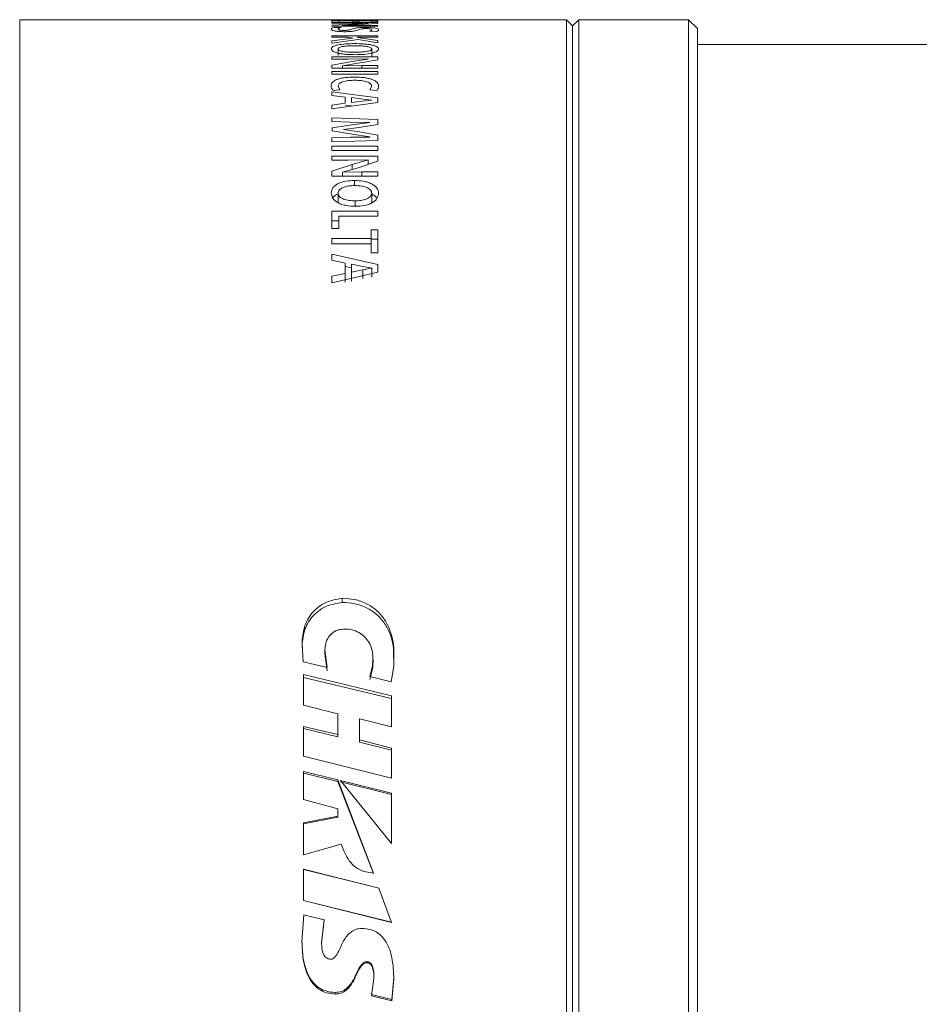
# Model space of a CAD drawing. Header units: millimetres. Extents: x 0 to 1118, y 0 to 864.
# Tile 50 of 256: x 166 to 184, y 350 to 370. Entities that reach past the tile are written whole.
import ezdxf

# ---------------------------------------------------------------- set-up
doc = ezdxf.new("R2010")
doc.units = ezdxf.units.MM

msp = doc.modelspace()

# ---------------------------------------------------------------- linework, layer by layer
at = {"color": 7, "linetype": 'Continuous', "lineweight": 15}
for p, q in [((177.004, 369.96), (166.054, 369.96)), ((166.054, 335.21), (166.054, 369.96)), ((173.23, 369.96), (172.304, 369.96)), ((172.304, 369.951), (172.304, 369.96)), ((172.304, 369.951), (172.443, 369.951)), ((173.23, 369.946), (172.304, 369.946)), ((172.304, 369.914), (172.304, 369.946)), ((172.443, 369.959), (173.23, 369.959)), ((172.443, 369.951), (172.443, 369.959)), ((172.443, 369.914), (172.443, 369.938)), ((172.443, 369.938), (172.711, 369.938)), ((172.711, 369.917), (172.711, 369.938)), ((172.711, 369.917), (172.849, 369.917)), ((172.849, 369.917), (172.849, 369.938)), ((172.849, 369.938), (173.092, 369.938)), ((173.092, 369.916), (173.092, 369.938)), ((173.23, 369.959), (173.23, 369.96)), ((173.23, 369.916), (173.23, 369.946)), ((177.129, 369.835), (177.004, 369.96)), ((177.004, 335.21), (177.004, 369.96)), ((177.254, 369.96), (177.129, 369.835)), ((179.452, 369.96), (177.254, 369.96)), ((177.254, 335.21), (177.254, 369.96)), ((179.629, 369.784), (179.452, 369.96)), ((179.452, 335.21), (179.452, 369.96)), ((172.304, 369.914), (172.443, 369.914)), ((173.23, 369.902), (172.304, 369.902)), ((172.304, 369.902), (172.304, 369.889)), ((172.304, 369.889), (172.635, 369.889)), ((172.71, 369.874), (172.304, 369.848)), ((172.304, 369.828), (173.229, 369.828)), ((172.489, 369.802), (172.349, 369.807)), ((172.519, 369.845), (172.831, 369.862)), ((172.906, 369.846), (172.519, 369.844)), ((172.519, 369.844), (172.519, 369.845)), ((172.635, 369.889), (173.029, 369.89)), ((173.03, 369.889), (172.71, 369.874)), ((172.831, 369.862), (173.23, 369.886)), ((173.229, 369.846), (172.906, 369.846)), ((173.029, 369.89), (173.03, 369.889)), ((173.061, 369.732), (173.197, 369.725)), ((173.092, 369.916), (173.23, 369.916)), ((173.229, 369.828), (173.229, 369.846)), ((173.23, 369.886), (173.23, 369.902)), ((177.129, 335.335), (177.129, 369.835)), ((179.629, 335.387), (179.629, 369.784)), ((173.23, 369.64), (172.304, 369.64)), ((172.304, 369.608), (172.304, 369.64)), ((172.304, 369.608), (172.63, 369.608)), ((172.729, 369.591), (172.304, 369.535)), ((172.304, 369.491), (172.836, 369.566)), ((172.304, 369.491), (172.304, 369.535)), ((172.63, 369.608), (172.729, 369.591)), ((172.804, 369.607), (172.804, 369.608)), ((172.804, 369.608), (173.23, 369.608)), ((172.905, 369.593), (172.804, 369.607)), ((172.836, 369.566), (173.23, 369.496)), ((173.23, 369.542), (172.905, 369.593)), ((173.23, 369.608), (173.23, 369.64)), ((173.23, 369.496), (173.23, 369.542)), ((172.429, 369.375), (172.429, 369.245)), ((173.106, 369.375), (173.106, 369.221)), ((210.679, 369.46), (179.629, 369.46)), ((173.23, 369.215), (172.304, 369.215)), ((172.304, 369.215), (172.304, 369.17)), ((172.304, 369.17), (172.635, 369.17)), ((172.635, 369.17), (173.029, 369.173)), ((173.03, 369.171), (172.71, 369.121)), ((172.831, 369.086), (173.23, 369.159)), ((173.029, 369.173), (173.03, 369.171)), ((173.23, 369.159), (173.23, 369.215)), ((172.71, 369.121), (172.304, 369.046)), ((172.304, 368.991), (172.304, 369.046)), ((172.304, 368.991), (173.229, 368.991)), ((172.519, 369.036), (172.831, 369.086)), ((172.906, 369.04), (172.519, 369.035)), ((172.519, 369.035), (172.519, 369.036)), ((172.519, 368.991), (172.519, 369.035)), ((173.229, 369.04), (172.906, 369.04)), ((173.229, 368.991), (173.229, 369.04)), ((173.23, 368.922), (172.304, 368.922)), ((172.304, 368.866), (172.304, 368.922)), ((172.304, 368.866), (173.23, 368.866)), ((173.23, 368.866), (173.23, 368.922)), ((172.332, 368.544), (172.464, 368.555)), ((172.464, 368.555), (172.43, 368.626)), ((173.105, 368.626), (173.069, 368.555)), ((173.069, 368.555), (173.202, 368.541)), ((173.23, 368.392), (172.304, 368.513)), ((172.304, 368.443), (172.304, 368.513)), ((172.304, 368.443), (172.571, 368.41)), ((172.571, 368.287), (172.571, 368.41)), ((172.697, 368.399), (172.924, 368.369)), ((172.697, 368.299), (172.697, 368.399)), ((172.924, 368.369), (173.105, 368.35)), ((173.105, 368.349), (172.929, 368.33)), ((173.105, 368.35), (173.105, 368.349)), ((173.23, 368.302), (173.23, 368.392)), ((172.304, 368.171), (173.23, 368.302)), ((172.571, 368.287), (172.304, 368.251)), ((172.304, 368.171), (172.304, 368.251)), ((172.697, 368.233), (172.571, 368.25)), ((172.929, 368.33), (172.697, 368.299)), ((173.229, 367.963), (172.304, 367.992)), ((172.304, 367.918), (172.304, 367.992)), ((173.229, 367.859), (173.229, 367.963)), ((172.304, 367.918), (172.675, 367.909)), ((172.71, 367.855), (172.315, 367.796)), ((172.315, 367.732), (172.315, 367.796)), ((172.536, 367.759), (172.856, 367.801)), ((172.536, 367.757), (172.536, 367.759)), ((172.857, 367.712), (172.536, 367.757)), ((172.675, 367.909), (173.068, 367.901)), ((173.068, 367.9), (172.71, 367.855)), ((172.856, 367.801), (173.229, 367.859)), ((173.068, 367.901), (173.068, 367.9)), ((172.681, 367.604), (172.304, 367.595)), ((172.304, 367.511), (172.304, 367.595)), ((172.315, 367.732), (172.715, 367.666)), ((173.068, 367.609), (172.681, 367.604)), ((172.715, 367.666), (173.068, 367.611)), ((173.229, 367.649), (172.857, 367.712)), ((173.068, 367.611), (173.068, 367.609)), ((173.229, 367.538), (173.229, 367.649)), ((172.304, 367.511), (173.229, 367.538)), ((173.23, 367.424), (172.304, 367.424)), ((172.304, 367.339), (172.304, 367.424)), ((173.23, 367.339), (173.23, 367.424)), ((172.304, 367.339), (173.23, 367.339)), ((173.23, 367.229), (172.304, 367.229)), ((172.304, 367.229), (172.304, 367.148)), ((173.23, 367.127), (173.23, 367.229)), ((172.304, 367.148), (172.635, 367.148)), ((172.71, 367.059), (172.304, 366.924)), ((172.519, 366.907), (172.831, 366.995)), ((172.635, 367.148), (173.029, 367.152)), ((173.03, 367.15), (172.71, 367.059)), ((172.831, 366.995), (173.23, 367.127)), ((173.029, 367.152), (173.03, 367.15)), ((173.03, 367.061), (173.03, 367.15)), ((172.304, 366.828), (172.304, 366.924)), ((172.304, 366.828), (173.229, 366.828)), ((172.906, 366.914), (172.519, 366.905)), ((172.519, 366.905), (172.519, 366.907)), ((172.519, 366.828), (172.519, 366.905)), ((173.229, 366.914), (172.906, 366.914)), ((173.229, 366.828), (173.229, 366.914)), ((172.761, 366.635), (172.761, 366.739)), ((172.429, 366.484), (172.429, 366.284)), ((173.106, 366.484), (173.106, 366.284)), ((172.77, 366.33), (172.77, 366.222)), ((173.23, 366.125), (172.304, 366.125)), ((172.304, 365.778), (172.304, 366.125)), ((172.443, 366.022), (173.23, 366.022)), ((172.443, 365.778), (172.443, 366.022)), ((173.23, 366.022), (173.23, 366.125)), ((172.443, 365.931), (172.304, 365.931)), ((172.304, 365.778), (172.443, 365.778)), ((173.23, 365.749), (173.092, 365.749)), ((173.092, 365.576), (173.092, 365.749)), ((173.092, 365.644), (173.092, 365.456)), ((173.23, 365.286), (173.23, 365.749)), ((173.092, 365.576), (172.304, 365.576)), ((172.304, 365.467), (172.304, 365.576)), ((172.304, 365.467), (173.092, 365.467)), ((173.092, 365.467), (173.092, 365.576)), ((173.23, 365.56), (173.092, 365.56)), ((173.092, 365.286), (173.092, 365.467)), ((173.23, 365.054), (172.304, 365.259)), ((172.304, 365.139), (172.304, 365.259)), ((173.092, 365.286), (173.23, 365.286)), ((172.304, 365.139), (172.571, 365.084)), ((172.571, 364.878), (172.571, 365.084)), ((172.697, 364.991), (172.571, 365.018)), ((172.697, 364.899), (172.697, 365.065)), ((172.697, 365.065), (172.924, 365.015)), ((172.924, 365.015), (173.105, 364.984)), ((173.105, 364.984), (173.105, 364.983)), ((173.23, 364.904), (173.23, 365.054)), ((172.304, 364.69), (173.23, 364.904)), ((172.571, 364.878), (172.304, 364.819)), ((172.304, 364.69), (172.304, 364.819)), ((172.571, 364.878), (172.571, 364.702)), ((172.929, 364.95), (172.697, 364.899)), ((172.697, 364.899), (172.697, 364.722)), ((173.105, 364.983), (172.929, 364.95)), ((173.105, 364.983), (173.105, 364.804)), ((172.515, 358.367), (172.515, 358.284)), ((171.729, 357.094), (171.708, 357.454)), ((172.168, 357.332), (172.209, 356.979)), ((172.168, 357.332), (172.168, 357.264)), ((172.209, 356.979), (171.729, 357.094)), ((172.168, 357.264), (172.209, 356.915)), ((173.131, 357.076), (173.131, 357.141)), ((173.064, 356.801), (173.126, 357.043)), ((173.064, 356.74), (173.126, 356.979)), ((173.126, 356.979), (173.121, 357.075)), ((173.126, 357.043), (173.126, 356.979)), ((173.544, 357.01), (173.497, 356.691)), ((171.741, 356.843), (173.502, 356.414)), ((171.741, 356.223), (171.741, 356.843)), ((171.741, 356.782), (173.502, 356.359)), ((173.497, 356.691), (173.064, 356.801)), ((173.502, 355.791), (173.502, 356.414)), ((172.428, 356.054), (171.741, 356.223)), ((172.428, 355.635), (172.428, 356.054)), ((172.86, 355.529), (172.86, 355.953)), ((173.502, 355.791), (172.86, 355.953)), ((171.741, 355.801), (172.428, 355.635)), ((171.741, 355.206), (171.741, 355.801)), ((171.741, 355.755), (172.428, 355.592)), ((172.428, 355.635), (172.428, 355.592)), ((172.86, 355.529), (173.502, 355.366)), ((172.86, 355.529), (172.86, 355.487)), ((172.86, 355.487), (173.502, 355.326)), ((173.502, 354.766), (173.502, 355.366)), ((173.502, 354.766), (171.741, 355.206)), ((171.741, 354.899), (172.425, 354.729)), ((171.741, 354.334), (171.741, 354.899)), ((171.741, 354.866), (172.425, 354.699)), ((172.425, 354.729), (173.138, 352.859)), ((172.425, 354.729), (172.425, 354.699)), ((172.425, 354.699), (173.138, 352.855)), ((172.479, 354.719), (173.502, 354.464)), ((173.502, 353.451), (172.479, 354.719)), ((172.479, 354.688), (173.502, 354.437)), ((172.428, 354.148), (171.741, 354.334)), ((173.502, 353.451), (173.502, 354.464)), ((172.428, 354.002), (172.428, 354.148)), ((171.741, 353.865), (172.428, 354.002)), ((171.741, 353.847), (172.428, 353.981)), ((172.428, 354.002), (172.428, 353.981)), ((171.741, 353.229), (171.741, 353.865)), ((172.493, 353.438), (171.741, 353.229)), ((171.741, 352.937), (173.245, 352.56)), ((171.741, 352.31), (171.741, 352.937)), ((171.741, 352.932), (173.016, 352.618)), ((173.138, 352.859), (172.944, 352.895)), ((173.245, 352.56), (173.502, 351.869)), ((173.501, 351.879), (171.741, 352.314)), ((173.501, 351.869), (171.741, 352.31)), ((171.706, 351.481), (171.743, 352.026)), ((171.743, 352.026), (172.151, 351.924)), ((172.151, 351.934), (172.099, 351.464)), ((172.151, 351.924), (172.099, 351.447)), ((173.502, 351.879), (173.501, 351.879)), ((173.502, 351.869), (173.501, 351.869)), ((172.099, 351.447), (172.099, 351.464)), ((173.002, 351.063), (173.002, 351.085)), ((173.1, 350.398), (173.147, 350.747)), ((173.147, 350.747), (173.147, 350.774)), ((173.546, 350.77), (173.507, 350.331)), ((173.546, 350.743), (173.507, 350.298)), ((172.375, 350.438), (172.375, 350.469)), ((173.507, 350.331), (173.1, 350.429)), ((173.507, 350.298), (173.1, 350.398)), ((173.507, 350.298), (173.507, 350.331))]:
    msp.add_line(p, q, dxfattribs=at)
at = {"color": 9, "linetype": 'Continuous', "lineweight": 0}
for p, q in [((172.906, 368.991), (172.906, 369.04)), ((172.71, 366.961), (172.71, 367.059)), ((172.906, 366.828), (172.906, 366.914)), ((172.929, 364.95), (172.929, 364.772))]:
    msp.add_line(p, q, dxfattribs=at)
at = {"color": 7, "linetype": 'Continuous', "lineweight": 15}
for points, knots in [([(172.349, 369.807), (172.332, 369.802), (172.298, 369.791), (172.294, 369.779), (172.292, 369.773)], [0, 0, 0, 0, 0.499498, 1, 1, 1, 1]), ([(172.292, 369.773), (172.294, 369.767), (172.299, 369.755), (172.339, 369.739), (172.395, 369.729), (172.447, 369.724), (172.506, 369.72), (172.547, 369.72), (172.568, 369.72)], [0, 0, 0, 0, 0.250361, 0.499525, 0.62399, 0.748608, 0.874679, 1, 1, 1, 1]), ([(172.43, 369.771), (172.433, 369.777), (172.438, 369.788), (172.472, 369.797), (172.489, 369.802)], [0, 0, 0, 0, 0.500088, 1, 1, 1, 1]), ([(172.556, 369.746), (172.546, 369.746), (172.526, 369.746), (172.499, 369.748), (172.475, 369.751), (172.45, 369.755), (172.433, 369.763), (172.431, 369.768), (172.43, 369.771)], [0, 0, 0, 0, 0.125681, 0.2493, 0.372731, 0.494507, 0.745625, 1, 1, 1, 1]), ([(172.709, 369.771), (172.695, 369.765), (172.677, 369.758), (172.638, 369.751), (172.614, 369.748), (172.586, 369.746), (172.566, 369.746), (172.556, 369.746)], [0, 0, 0, 0, 0.499836, 0.632398, 0.749933, 0.874905, 1, 1, 1, 1]), ([(172.568, 369.72), (172.6, 369.72), (172.649, 369.721), (172.707, 369.725), (172.757, 369.732), (172.805, 369.743), (172.83, 369.752), (172.842, 369.756)], [0, 0, 0, 0, 0.249341, 0.374432, 0.499609, 0.749554, 1, 1, 1, 1]), ([(172.978, 369.805), (172.945, 369.804), (172.896, 369.804), (172.84, 369.799), (172.768, 369.79), (172.735, 369.78), (172.709, 369.771)], [0, 0, 0, 0, 0.249787, 0.375187, 0.500669, 1, 1, 1, 1]), ([(172.842, 369.756), (172.857, 369.762), (172.877, 369.769), (172.912, 369.777), (172.934, 369.78), (172.963, 369.782), (172.984, 369.782), (172.994, 369.782)], [0, 0, 0, 0, 0.500358, 0.625529, 0.75037, 0.875158, 1, 1, 1, 1]), ([(173.243, 369.759), (173.24, 369.765), (173.235, 369.777), (173.193, 369.79), (173.14, 369.797), (173.091, 369.802), (173.036, 369.804), (172.997, 369.805), (172.978, 369.805)], [0, 0, 0, 0, 0.250235, 0.499487, 0.624522, 0.74973, 0.874824, 1, 1, 1, 1]), ([(172.994, 369.782), (173.003, 369.782), (173.021, 369.782), (173.045, 369.78), (173.065, 369.778), (173.087, 369.774), (173.102, 369.768), (173.104, 369.762), (173.105, 369.76)], [0, 0, 0, 0, 0.125038, 0.249982, 0.375083, 0.500092, 0.749597, 1, 1, 1, 1]), ([(173.105, 369.76), (173.103, 369.755), (173.1, 369.745), (173.074, 369.736), (173.061, 369.732)], [0, 0, 0, 0, 0.500292, 1, 1, 1, 1]), ([(173.197, 369.725), (173.211, 369.731), (173.239, 369.742), (173.242, 369.754), (173.243, 369.759)], [0, 0, 0, 0, 0.499447, 1, 1, 1, 1]), ([(172.761, 369.481), (172.702, 369.48), (172.584, 369.478), (172.449, 369.46), (172.368, 369.44), (172.308, 369.415), (172.299, 369.392), (172.293, 369.377)], [0, 0, 0, 0, 0.250271, 0.499757, 0.62567, 0.750314, 1, 1, 1, 1]), ([(172.293, 369.377), (172.299, 369.361), (172.308, 369.337), (172.369, 369.308), (172.431, 369.289), (172.507, 369.275), (172.622, 369.262), (172.715, 369.26), (172.777, 369.259)], [0, 0, 0, 0, 0.249291, 0.374408, 0.499563, 0.621848, 0.74992, 1, 1, 1, 1]), ([(172.429, 369.375), (172.43, 369.38), (172.433, 369.39), (172.455, 369.404), (172.491, 369.416), (172.553, 369.428), (172.646, 369.437), (172.724, 369.438), (172.763, 369.439)], [0, 0, 0, 0, 0.1251249, 0.2501431, 0.375099, 0.5002284, 0.7498339, 1, 1, 1, 1]), ([(172.77, 369.307), (172.73, 369.308), (172.651, 369.309), (172.556, 369.319), (172.492, 369.332), (172.455, 369.345), (172.438, 369.357), (172.43, 369.367), (172.429, 369.372), (172.429, 369.375)], [0, 0, 0, 0, 0.2501698, 0.4997371, 0.6298115, 0.7497308, 0.8747133, 0.9373414, 1, 1, 1, 1]), ([(173.242, 369.374), (173.236, 369.389), (173.226, 369.412), (173.164, 369.438), (173.101, 369.454), (173.025, 369.467), (172.913, 369.478), (172.821, 369.48), (172.761, 369.481)], [0, 0, 0, 0, 0.249273, 0.373693, 0.499568, 0.624762, 0.749997, 1, 1, 1, 1]), ([(172.763, 369.439), (172.803, 369.438), (172.883, 369.437), (172.979, 369.428), (173.043, 369.416), (173.079, 369.404), (173.101, 369.39), (173.104, 369.38), (173.106, 369.375)], [0, 0, 0, 0, 0.250199, 0.499864, 0.629961, 0.749833, 0.874848, 1, 1, 1, 1]), ([(173.106, 369.375), (173.104, 369.37), (173.101, 369.359), (173.079, 369.345), (173.043, 369.332), (172.98, 369.32), (172.888, 369.309), (172.809, 369.308), (172.77, 369.307)], [0, 0, 0, 0, 0.125146, 0.250136, 0.374095, 0.50014, 0.749905, 1, 1, 1, 1]), ([(172.777, 369.259), (172.836, 369.26), (172.954, 369.262), (173.088, 369.283), (173.169, 369.307), (173.228, 369.335), (173.236, 369.358), (173.242, 369.374)], [0, 0, 0, 0, 0.2501679, 0.4996486, 0.6249694, 0.7501607, 1, 1, 1, 1]), ([(172.756, 368.811), (172.693, 368.81), (172.599, 368.807), (172.486, 368.787), (172.413, 368.766), (172.355, 368.739), (172.303, 368.696), (172.296, 368.66), (172.292, 368.637)], [0, 0, 0, 0, 0.249671, 0.374805, 0.499919, 0.625022, 0.750183, 1, 1, 1, 1]), ([(172.43, 368.626), (172.433, 368.643), (172.438, 368.668), (172.477, 368.698), (172.52, 368.717), (172.573, 368.731), (172.654, 368.745), (172.72, 368.746), (172.764, 368.747)], [0, 0, 0, 0, 0.2496656, 0.3759768, 0.4998787, 0.6230479, 0.7501627, 1, 1, 1, 1]), ([(173.243, 368.628), (173.238, 368.653), (173.23, 368.691), (173.173, 368.734), (173.113, 368.763), (173.037, 368.785), (172.919, 368.806), (172.821, 368.809), (172.756, 368.811)], [0, 0, 0, 0, 0.249658, 0.374824, 0.500002, 0.624275, 0.750263, 1, 1, 1, 1]), ([(172.764, 368.747), (172.808, 368.746), (172.875, 368.745), (172.958, 368.732), (173.012, 368.717), (173.055, 368.698), (173.096, 368.668), (173.101, 368.643), (173.105, 368.626)], [0, 0, 0, 0, 0.250002, 0.375171, 0.500248, 0.62537, 0.750522, 1, 1, 1, 1]), ([(172.292, 368.637), (172.292, 368.621), (172.294, 368.59), (172.32, 368.559), (172.332, 368.544)], [0, 0, 0, 0, 0.5006994, 1, 1, 1, 1]), ([(173.202, 368.541), (173.215, 368.555), (173.24, 368.584), (173.242, 368.613), (173.243, 368.628)], [0, 0, 0, 0, 0.499334, 1, 1, 1, 1]), ([(172.761, 366.739), (172.702, 366.736), (172.584, 366.731), (172.449, 366.689), (172.368, 366.639), (172.308, 366.578), (172.299, 366.525), (172.293, 366.49)], [0, 0, 0, 0, 0.250271, 0.499757, 0.62567, 0.750314, 1, 1, 1, 1]), ([(172.429, 366.484), (172.43, 366.496), (172.433, 366.519), (172.455, 366.552), (172.491, 366.581), (172.553, 366.609), (172.646, 366.632), (172.724, 366.635), (172.763, 366.636)], [0, 0, 0, 0, 0.125125, 0.250143, 0.375099, 0.500228, 0.749834, 1, 1, 1, 1]), ([(173.242, 366.482), (173.236, 366.518), (173.226, 366.573), (173.164, 366.635), (173.101, 366.674), (173.025, 366.704), (172.913, 366.732), (172.821, 366.736), (172.761, 366.739)], [0, 0, 0, 0, 0.249273, 0.373693, 0.499568, 0.624762, 0.749997, 1, 1, 1, 1]), ([(172.763, 366.636), (172.803, 366.635), (172.883, 366.632), (172.979, 366.61), (173.043, 366.582), (173.079, 366.553), (173.101, 366.52), (173.104, 366.496), (173.106, 366.484)], [0, 0, 0, 0, 0.2501986, 0.4998637, 0.6299611, 0.7498332, 0.874848, 1, 1, 1, 1]), ([(172.293, 366.49), (172.299, 366.453), (172.308, 366.397), (172.369, 366.331), (172.431, 366.289), (172.507, 366.257), (172.622, 366.228), (172.715, 366.224), (172.777, 366.221)], [0, 0, 0, 0, 0.249291, 0.374408, 0.499563, 0.621848, 0.74992, 1, 1, 1, 1]), ([(172.417, 366.464), (172.401, 366.455), (172.365, 366.434), (172.332, 366.407), (172.326, 366.388), (172.325, 366.387)], [0, 0, 0, 0, 0.415344, 0.953103, 1, 1, 1, 1]), ([(172.77, 366.33), (172.73, 366.331), (172.651, 366.334), (172.556, 366.357), (172.492, 366.386), (172.455, 366.415), (172.438, 366.443), (172.43, 366.466), (172.429, 366.478), (172.429, 366.484)], [0, 0, 0, 0, 0.2501698, 0.4997371, 0.6298115, 0.7497308, 0.8747133, 0.9373414, 1, 1, 1, 1]), ([(173.106, 366.484), (173.104, 366.472), (173.101, 366.449), (173.079, 366.415), (173.043, 366.387), (172.98, 366.358), (172.888, 366.334), (172.809, 366.331), (172.77, 366.33)], [0, 0, 0, 0, 0.125146, 0.250136, 0.374095, 0.50014, 0.749905, 1, 1, 1, 1]), ([(172.777, 366.221), (172.836, 366.224), (172.954, 366.23), (173.088, 366.275), (173.169, 366.328), (173.228, 366.392), (173.236, 366.446), (173.242, 366.482)], [0, 0, 0, 0, 0.250168, 0.499649, 0.624969, 0.750161, 1, 1, 1, 1]), ([(173.209, 366.377), (173.208, 366.38), (173.202, 366.401), (173.161, 366.432), (173.121, 366.462), (173.093, 366.472), (173.09, 366.474)], [0, 0, 0, 0, 0.0702922, 0.5053307, 0.9462139, 1, 1, 1, 1]), ([(171.708, 357.454), (171.716, 357.565), (171.731, 357.788), (171.896, 358.087), (172.17, 358.308), (172.4, 358.347), (172.515, 358.367)], [0, 0, 0, 0, 0.250398, 0.500363, 0.750424, 1, 1, 1, 1]), ([(171.708, 357.384), (171.716, 357.494), (171.731, 357.713), (171.897, 358.009), (172.171, 358.226), (172.4, 358.265), (172.515, 358.284)], [0, 0, 0, 0, 0.248861, 0.498004, 0.748651, 1, 1, 1, 1]), ([(172.515, 358.367), (172.599, 358.362), (172.766, 358.353), (173.003, 358.267), (173.21, 358.129), (173.37, 357.943), (173.478, 357.726), (173.561, 357.415), (173.551, 357.172), (173.544, 357.01)], [0, 0, 0, 0, 0.125025, 0.250131, 0.375116, 0.500134, 0.625185, 0.750269, 1, 1, 1, 1]), ([(172.515, 358.284), (172.599, 358.279), (172.766, 358.27), (173.003, 358.185), (173.209, 358.05), (173.37, 357.867), (173.477, 357.653), (173.547, 357.414), (173.542, 357.246), (173.539, 357.158)], [0, 0, 0, 0, 0.141775, 0.283417, 0.424492, 0.565075, 0.705255, 0.845205, 1, 1, 1, 1]), ([(172.459, 357.74), (172.437, 357.734), (172.392, 357.722), (172.313, 357.674), (172.234, 357.591), (172.177, 357.466), (172.171, 357.377), (172.168, 357.332)], [0, 0, 0, 0, 0.125133, 0.250358, 0.499924, 0.749811, 1, 1, 1, 1]), ([(173.126, 357.043), (173.129, 357.138), (173.133, 357.279), (173.069, 357.457), (172.991, 357.575), (172.881, 357.669), (172.749, 357.729), (172.604, 357.756), (172.508, 357.745), (172.459, 357.74)], [0, 0, 0, 0, 0.249736, 0.374868, 0.499902, 0.624887, 0.74989, 0.874934, 1, 1, 1, 1]), ([(172.944, 352.895), (172.888, 352.92), (172.776, 352.968), (172.605, 353.151), (172.538, 353.323), (172.493, 353.438)], [0, 0, 0, 0, 0.2492971, 0.4966118, 1, 1, 1, 1]), ([(172.285, 351.135), (172.294, 351.136), (172.314, 351.137), (172.348, 351.157), (172.444, 351.268), (172.496, 351.439), (172.604, 351.601), (172.686, 351.684), (172.79, 351.742), (172.868, 351.748), (172.907, 351.751)], [0, 0, 0, 0, 0.03119, 0.062414, 0.124823, 0.500344, 0.62552, 0.75049, 0.875209, 1, 1, 1, 1]), ([(172.907, 351.751), (172.963, 351.747), (173.076, 351.74), (173.229, 351.669), (173.352, 351.551), (173.465, 351.355), (173.535, 351.077), (173.542, 350.855), (173.546, 350.743)], [0, 0, 0, 0, 0.125093, 0.250185, 0.369483, 0.500371, 0.74998, 1, 1, 1, 1]), ([(172.375, 350.469), (172.317, 350.473), (172.2, 350.481), (172.043, 350.557), (171.916, 350.677), (171.797, 350.874), (171.719, 351.155), (171.711, 351.383), (171.706, 351.497)], [0, 0, 0, 0, 0.126254, 0.252204, 0.372147, 0.502591, 0.751233, 1, 1, 1, 1]), ([(172.375, 350.438), (172.317, 350.442), (172.2, 350.45), (172.043, 350.528), (171.916, 350.649), (171.797, 350.849), (171.719, 351.134), (171.711, 351.366), (171.706, 351.481)], [0, 0, 0, 0, 0.125097, 0.250196, 0.369814, 0.500397, 0.750001, 1, 1, 1, 1]), ([(172.099, 351.447), (172.103, 351.379), (172.108, 351.293), (172.157, 351.203), (172.191, 351.166), (172.234, 351.139), (172.268, 351.136), (172.285, 351.135)], [0, 0, 0, 0, 0.4992507, 0.6313293, 0.7499731, 0.8749966, 1, 1, 1, 1]), ([(173.002, 351.085), (172.992, 351.084), (172.973, 351.082), (172.937, 351.065), (172.833, 350.961), (172.769, 350.752), (172.63, 350.56), (172.493, 350.479), (172.414, 350.472), (172.375, 350.469)], [0, 0, 0, 0, 0.0315, 0.062935, 0.125455, 0.499847, 0.748892, 0.874232, 1, 1, 1, 1]), ([(173.002, 351.063), (172.992, 351.062), (172.973, 351.06), (172.937, 351.043), (172.833, 350.937), (172.769, 350.726), (172.631, 350.531), (172.493, 350.448), (172.414, 350.441), (172.375, 350.438)], [0, 0, 0, 0, 0.031276, 0.062558, 0.125026, 0.500838, 0.750268, 0.875115, 1, 1, 1, 1]), ([(173.147, 350.774), (173.146, 350.837), (173.144, 350.918), (173.113, 351.009), (173.092, 351.043), (173.07, 351.064), (173.049, 351.077), (173.026, 351.084), (173.01, 351.084), (173.002, 351.085)], [0, 0, 0, 0, 0.498134, 0.634562, 0.747962, 0.812152, 0.873671, 0.936775, 1, 1, 1, 1]), ([(173.147, 350.747), (173.146, 350.812), (173.144, 350.894), (173.113, 350.986), (173.092, 351.021), (173.07, 351.042), (173.049, 351.054), (173.026, 351.062), (173.01, 351.063), (173.002, 351.063)], [0, 0, 0, 0, 0.499876, 0.636564, 0.749926, 0.813835, 0.874948, 0.937451, 1, 1, 1, 1])]:
    msp.add_open_spline(points, degree=3, knots=knots, dxfattribs=at)

doc.saveas('drawing.dxf')
